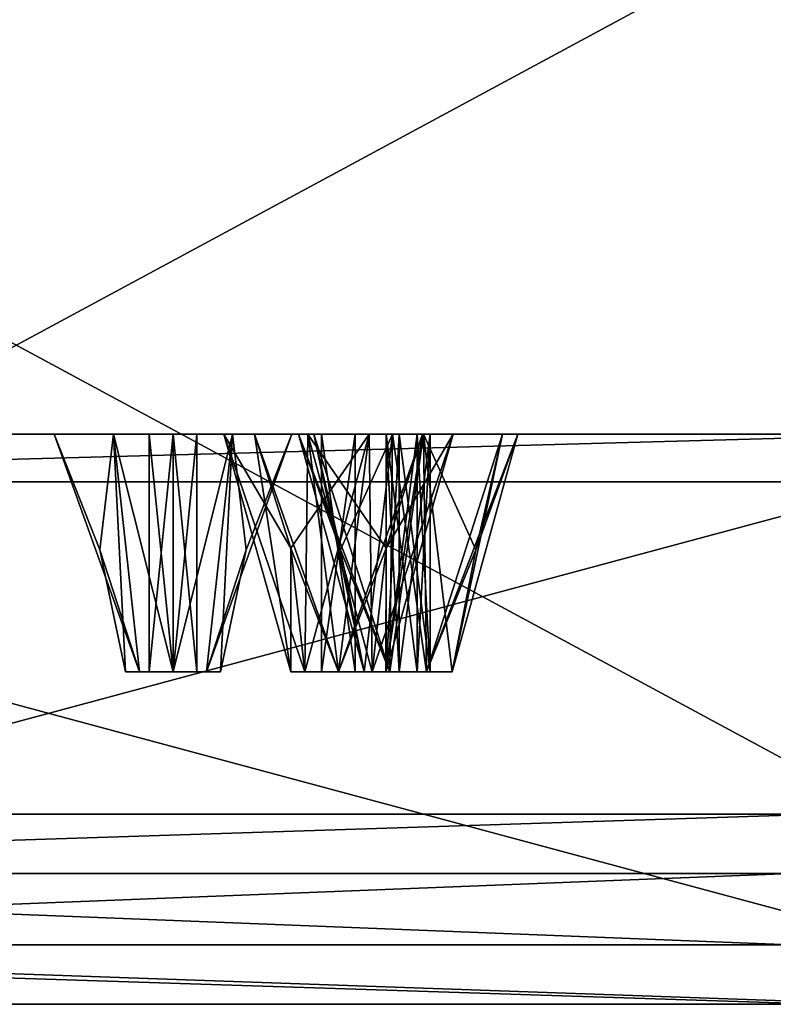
# Model space of a CAD drawing. Header units: millimetres. Extents: x -112 to 112, y -106 to 1587.
# Tile 124 of 158: x -68 to -52, y 1377 to 1398. Entities that reach past the tile are written whole.
import ezdxf

# ---------------------------------------------------------------- set-up
doc = ezdxf.new("R2010")
doc.units = ezdxf.units.MM
doc.header["$LTSCALE"] = 65.185185
for name, color, linetype in [('1348', 7, 'CONTINUOUS'), ('1349', 7, 'CONTINUOUS'), ('1350', 7, 'CONTINUOUS'), ('1351', 7, 'CONTINUOUS'), ('1352', 7, 'CONTINUOUS'), ('1353', 7, 'CONTINUOUS'), ('1355', 7, 'CONTINUOUS'), ('1356', 7, 'CONTINUOUS'), ('1357', 7, 'CONTINUOUS'), ('1362', 7, 'CONTINUOUS'), ('1363', 7, 'CONTINUOUS'), ('1364', 7, 'CONTINUOUS'), ('1365', 7, 'CONTINUOUS'), ('1366', 7, 'CONTINUOUS'), ('1367', 7, 'CONTINUOUS'), ('1413', 7, 'CONTINUOUS'), ('1414', 7, 'CONTINUOUS'), ('1415', 7, 'CONTINUOUS'), ('1416', 7, 'CONTINUOUS'), ('1417', 7, 'CONTINUOUS'), ('1533', 7, 'CONTINUOUS'), ('1534', 7, 'CONTINUOUS'), ('1535', 7, 'CONTINUOUS'), ('1536', 7, 'CONTINUOUS'), ('1537', 7, 'CONTINUOUS'), ('1673', 7, 'CONTINUOUS'), ('1674', 7, 'CONTINUOUS'), ('1675', 7, 'CONTINUOUS'), ('1676', 7, 'CONTINUOUS'), ('1677', 7, 'CONTINUOUS'), ('1678', 7, 'CONTINUOUS'), ('1679', 7, 'CONTINUOUS'), ('1680', 7, 'CONTINUOUS'), ('1681', 7, 'CONTINUOUS'), ('1682', 7, 'CONTINUOUS'), ('1748', 7, 'CONTINUOUS'), ('1749', 7, 'CONTINUOUS'), ('1750', 7, 'CONTINUOUS'), ('1751', 7, 'CONTINUOUS'), ('1752', 7, 'CONTINUOUS'), ('1757', 7, 'CONTINUOUS'), ('1758', 7, 'CONTINUOUS'), ('1781', 7, 'CONTINUOUS'), ('1782', 7, 'CONTINUOUS'), ('1783', 7, 'CONTINUOUS'), ('1784', 7, 'CONTINUOUS'), ('1785', 7, 'CONTINUOUS')]:
    doc.layers.add(name, color=color, linetype=linetype)

msp = doc.modelspace()

# ---------------------------------------------------------------- linework, layer by layer
at = {"layer": '1348', "linetype": 'CONTINUOUS'}
for points in [[(-86.603, 1381.2, 350), (-50, 1381.2, 386.603), (-86.603, 1400.957, 350), (-86.603, 1381.2, 350)], [(-86.603, 1400.957, 350), (-50, 1381.2, 386.603), (-50, 1400.957, 386.603), (-86.603, 1400.957, 350)]]:
    msp.add_3dface(points, dxfattribs=at)
at = {"layer": '1349', "linetype": 'CONTINUOUS'}
for points in [[(-50, 1381.2, 386.603), (-86.603, 1381.2, 350), (-88.986, 1381.2, 351.371), (-50, 1381.2, 386.603)], [(-51.377, 1381.2, 388.983), (-50, 1381.2, 386.603), (-88.986, 1381.2, 351.371), (-51.377, 1381.2, 388.983)], [(-51.377, 1381.2, 211.017), (-88.986, 1381.2, 248.629), (-50, 1381.2, 213.397), (-51.377, 1381.2, 211.017)], [(-50, 1381.2, 213.397), (-88.986, 1381.2, 248.629), (-86.603, 1381.2, 250), (-50, 1381.2, 213.397)]]:
    msp.add_3dface(points, dxfattribs=at)
at = {"layer": '1350', "linetype": 'CONTINUOUS'}
for points in [[(-90.067, 1378.45, 352), (-52, 1378.45, 390.067), (-90.067, 1379.95, 352), (-90.067, 1378.45, 352)], [(-90.067, 1379.95, 352), (-52, 1378.45, 390.067), (-52, 1379.95, 390.067), (-90.067, 1379.95, 352)]]:
    msp.add_3dface(points, dxfattribs=at)
at = {"layer": '1351', "linetype": 'CONTINUOUS'}
for points in [[(-51.377, 1377.2, 388.983), (-88.986, 1377.2, 351.371), (-50.127, 1377.2, 386.818), (-51.377, 1377.2, 388.983)], [(-50.127, 1377.2, 386.818), (-88.986, 1377.2, 351.371), (-86.821, 1377.2, 350.121), (-50.127, 1377.2, 386.818)], [(-88.986, 1377.2, 248.629), (-51.377, 1377.2, 211.017), (-50.127, 1377.2, 213.182), (-88.986, 1377.2, 248.629)], [(-86.821, 1377.2, 249.879), (-88.986, 1377.2, 248.629), (-50.127, 1377.2, 213.182), (-86.821, 1377.2, 249.879)]]:
    msp.add_3dface(points, dxfattribs=at)
at = {"layer": '1352', "linetype": 'CONTINUOUS'}
for points in [[(-49.5, 1378.45, 385.737), (-85.737, 1378.45, 349.5), (-49.5, 1388.2, 385.737), (-49.5, 1378.45, 385.737)], [(-49.5, 1388.2, 385.737), (-85.737, 1378.45, 349.5), (-85.737, 1388.2, 349.5), (-49.5, 1388.2, 385.737)]]:
    msp.add_3dface(points, dxfattribs=at)
at = {"layer": '1353', "linetype": 'CONTINUOUS'}
for points in [[(-84.873, 1389.2, 251.004), (-49.002, 1389.2, 215.131), (-74.417, 1389.2, 250.276), (-84.873, 1389.2, 251.004)], [(-49.002, 1389.2, 384.869), (-84.873, 1389.2, 348.996), (-49.724, 1389.2, 374.417), (-49.002, 1389.2, 384.869)], [(-84.873, 1389.2, 348.996), (-72.174, 1389.2, 350.829), (-63.933, 1389.2, 360.871), (-84.873, 1389.2, 348.996)], [(-63.286, 1389.2, 363.286), (-84.873, 1389.2, 348.996), (-63.933, 1389.2, 360.871), (-63.286, 1389.2, 363.286)], [(-84.873, 1389.2, 348.996), (-63.286, 1389.2, 363.286), (-50.829, 1389.2, 372.174), (-84.873, 1389.2, 348.996)], [(-49.724, 1389.2, 374.417), (-84.873, 1389.2, 348.996), (-50.829, 1389.2, 372.174), (-49.724, 1389.2, 374.417)], [(-74.417, 1389.2, 250.276), (-49.002, 1389.2, 215.131), (-72.174, 1389.2, 249.171), (-74.417, 1389.2, 250.276)], [(-49.002, 1389.2, 215.131), (-63.286, 1389.2, 236.714), (-72.174, 1389.2, 249.171), (-49.002, 1389.2, 215.131)], [(-72.174, 1389.2, 350.829), (-70.096, 1389.2, 349.44), (-63.933, 1389.2, 360.871), (-72.174, 1389.2, 350.829)], [(-72.174, 1389.2, 249.171), (-63.286, 1389.2, 236.714), (-70.096, 1389.2, 250.56), (-72.174, 1389.2, 249.171)], [(-67.5, 1389.2, 300), (-66.25, 1389.2, 302.165), (-70.096, 1389.2, 349.44), (-67.5, 1389.2, 300)], [(-67.5, 1389.2, 300), (-70.096, 1389.2, 349.44), (-70.096, 1389.2, 250.56), (-67.5, 1389.2, 300)], [(-63.933, 1389.2, 239.129), (-67.5, 1389.2, 300), (-70.096, 1389.2, 250.56), (-63.933, 1389.2, 239.129)], [(-70.096, 1389.2, 349.44), (-66.25, 1389.2, 302.165), (-63.933, 1389.2, 360.871), (-70.096, 1389.2, 349.44)], [(-63.286, 1389.2, 236.714), (-63.933, 1389.2, 239.129), (-70.096, 1389.2, 250.56), (-63.286, 1389.2, 236.714)], [(-66.25, 1389.2, 297.835), (-67.5, 1389.2, 300), (-63.933, 1389.2, 239.129), (-66.25, 1389.2, 297.835)], [(-63.75, 1389.2, 297.835), (-66.25, 1389.2, 297.835), (-63.933, 1389.2, 239.129), (-63.75, 1389.2, 297.835)], [(-66.25, 1389.2, 302.165), (-63.75, 1389.2, 302.165), (-63.933, 1389.2, 360.871), (-66.25, 1389.2, 302.165)], [(-62.165, 1389.2, 240.897), (-63.75, 1389.2, 297.835), (-63.933, 1389.2, 239.129), (-62.165, 1389.2, 240.897)], [(-63.75, 1389.2, 302.165), (-62.5, 1389.2, 300), (-63.933, 1389.2, 360.871), (-63.75, 1389.2, 302.165)], [(-62.5, 1389.2, 300), (-62.362, 1389.2, 325.831), (-63.933, 1389.2, 360.871), (-62.5, 1389.2, 300)], [(-63.933, 1389.2, 360.871), (-62.362, 1389.2, 325.831), (-62.165, 1389.2, 359.103), (-63.933, 1389.2, 360.871)], [(-62.5, 1389.2, 300), (-63.75, 1389.2, 297.835), (-62.362, 1389.2, 274.169), (-62.5, 1389.2, 300)], [(-62.362, 1389.2, 274.169), (-63.75, 1389.2, 297.835), (-62.165, 1389.2, 240.897), (-62.362, 1389.2, 274.169)], [(-63.286, 1389.2, 236.714), (-49.002, 1389.2, 215.131), (-60.871, 1389.2, 236.067), (-63.286, 1389.2, 236.714)], [(-63.286, 1389.2, 363.286), (-60.871, 1389.2, 363.933), (-50.829, 1389.2, 372.174), (-63.286, 1389.2, 363.286)], [(-62.362, 1389.2, 325.831), (-62.5, 1389.2, 300), (-62.362, 1389.2, 274.169), (-62.362, 1389.2, 325.831)], [(-62.036, 1389.2, 323.353), (-62.362, 1389.2, 325.831), (-62.036, 1389.2, 276.647), (-62.036, 1389.2, 323.353)], [(-62.362, 1389.2, 325.831), (-60.378, 1389.2, 327.353), (-62.165, 1389.2, 359.103), (-62.362, 1389.2, 325.831)], [(-62.362, 1389.2, 325.831), (-62.362, 1389.2, 274.169), (-62.036, 1389.2, 276.647), (-62.362, 1389.2, 325.831)], [(-60.378, 1389.2, 272.647), (-62.362, 1389.2, 274.169), (-62.165, 1389.2, 240.897), (-60.378, 1389.2, 272.647)], [(-62.165, 1389.2, 359.103), (-60.378, 1389.2, 327.353), (-59.751, 1389.2, 359.751), (-62.165, 1389.2, 359.103)], [(-59.751, 1389.2, 240.249), (-60.378, 1389.2, 272.647), (-62.165, 1389.2, 240.897), (-59.751, 1389.2, 240.249)], [(-59.726, 1389.2, 322.396), (-62.036, 1389.2, 323.353), (-59.726, 1389.2, 277.604), (-59.726, 1389.2, 322.396)], [(-59.726, 1389.2, 277.604), (-62.036, 1389.2, 323.353), (-62.036, 1389.2, 276.647), (-59.726, 1389.2, 277.604)], [(-60.871, 1389.2, 236.067), (-49.002, 1389.2, 215.131), (-59.103, 1389.2, 237.835), (-60.871, 1389.2, 236.067)], [(-60.871, 1389.2, 363.933), (-59.103, 1389.2, 362.165), (-50.829, 1389.2, 372.174), (-60.871, 1389.2, 363.933)], [(-60.378, 1389.2, 327.353), (-58.069, 1389.2, 326.396), (-59.751, 1389.2, 359.751), (-60.378, 1389.2, 327.353)], [(-58.069, 1389.2, 273.604), (-60.378, 1389.2, 272.647), (-59.103, 1389.2, 237.835), (-58.069, 1389.2, 273.604)], [(-59.103, 1389.2, 237.835), (-60.378, 1389.2, 272.647), (-59.751, 1389.2, 240.249), (-59.103, 1389.2, 237.835)], [(-59.751, 1389.2, 359.751), (-58.069, 1389.2, 326.396), (-59.103, 1389.2, 362.165), (-59.751, 1389.2, 359.751)], [(-57.742, 1389.2, 323.918), (-59.726, 1389.2, 322.396), (-57.742, 1389.2, 276.082), (-57.742, 1389.2, 323.918)], [(-57.742, 1389.2, 276.082), (-59.726, 1389.2, 322.396), (-59.726, 1389.2, 277.604), (-57.742, 1389.2, 276.082)], [(-49.002, 1389.2, 215.131), (-58.069, 1389.2, 273.604), (-59.103, 1389.2, 237.835), (-49.002, 1389.2, 215.131)], [(-58.069, 1389.2, 326.396), (-57.742, 1389.2, 323.918), (-59.103, 1389.2, 362.165), (-58.069, 1389.2, 326.396)], [(-59.103, 1389.2, 362.165), (-57.742, 1389.2, 323.918), (-50.829, 1389.2, 227.826), (-59.103, 1389.2, 362.165)], [(-50.829, 1389.2, 372.174), (-59.103, 1389.2, 362.165), (-50.829, 1389.2, 227.826), (-50.829, 1389.2, 372.174)], [(-58.069, 1389.2, 273.604), (-49.002, 1389.2, 215.131), (-50.829, 1389.2, 227.826), (-58.069, 1389.2, 273.604)], [(-57.742, 1389.2, 276.082), (-58.069, 1389.2, 273.604), (-50.829, 1389.2, 227.826), (-57.742, 1389.2, 276.082)], [(-57.742, 1389.2, 323.918), (-57.742, 1389.2, 276.082), (-50.829, 1389.2, 227.826), (-57.742, 1389.2, 323.918)]]:
    msp.add_3dface(points, dxfattribs=at)
at = {"layer": '1355', "linetype": 'CONTINUOUS'}
for points in [[(-50, 1381.2, 213.397), (-86.603, 1381.2, 250), (-50, 1400.957, 213.397), (-50, 1381.2, 213.397)], [(-50, 1400.957, 213.397), (-86.603, 1381.2, 250), (-86.603, 1400.957, 250), (-50, 1400.957, 213.397)]]:
    msp.add_3dface(points, dxfattribs=at)
at = {"layer": '1356', "linetype": 'CONTINUOUS'}
for points in [[(-52, 1378.45, 209.933), (-90.067, 1378.45, 248), (-52, 1379.95, 209.933), (-52, 1378.45, 209.933)], [(-52, 1379.95, 209.933), (-90.067, 1378.45, 248), (-90.067, 1379.95, 248), (-52, 1379.95, 209.933)]]:
    msp.add_3dface(points, dxfattribs=at)
at = {"layer": '1357', "linetype": 'CONTINUOUS'}
for points in [[(-85.737, 1378.45, 250.5), (-49.5, 1378.45, 214.263), (-85.737, 1388.2, 250.5), (-85.737, 1378.45, 250.5)], [(-85.737, 1388.2, 250.5), (-49.5, 1378.45, 214.263), (-49.5, 1388.2, 214.263), (-85.737, 1388.2, 250.5)]]:
    msp.add_3dface(points, dxfattribs=at)
at = {"layer": '1362', "linetype": 'CONTINUOUS'}
for points in [[(-51.377, 1381.2, 388.983), (-88.986, 1381.2, 351.371), (-90.067, 1379.95, 352), (-51.377, 1381.2, 388.983)], [(-51.377, 1381.2, 388.983), (-90.067, 1379.95, 352), (-52, 1379.95, 390.067), (-51.377, 1381.2, 388.983)]]:
    msp.add_3dface(points, dxfattribs=at)
at = {"layer": '1363', "linetype": 'CONTINUOUS'}
for points in [[(-88.986, 1381.2, 248.629), (-51.377, 1381.2, 211.017), (-90.067, 1379.95, 248), (-88.986, 1381.2, 248.629)], [(-51.377, 1381.2, 211.017), (-52, 1379.95, 209.933), (-90.067, 1379.95, 248), (-51.377, 1381.2, 211.017)]]:
    msp.add_3dface(points, dxfattribs=at)
at = {"layer": '1364', "linetype": 'CONTINUOUS'}
for points in [[(-52, 1378.45, 390.067), (-90.067, 1378.45, 352), (-51.377, 1377.2, 388.983), (-52, 1378.45, 390.067)], [(-90.067, 1378.45, 352), (-88.986, 1377.2, 351.371), (-51.377, 1377.2, 388.983), (-90.067, 1378.45, 352)]]:
    msp.add_3dface(points, dxfattribs=at)
at = {"layer": '1365', "linetype": 'CONTINUOUS'}
for points in [[(-51.377, 1377.2, 211.017), (-88.986, 1377.2, 248.629), (-90.067, 1378.45, 248), (-51.377, 1377.2, 211.017)], [(-51.377, 1377.2, 211.017), (-90.067, 1378.45, 248), (-52, 1378.45, 209.933), (-51.377, 1377.2, 211.017)]]:
    msp.add_3dface(points, dxfattribs=at)
at = {"layer": '1366', "linetype": 'CONTINUOUS'}
for points in [[(-50.127, 1377.2, 386.818), (-86.821, 1377.2, 350.121), (-85.737, 1378.45, 349.5), (-50.127, 1377.2, 386.818)], [(-50.127, 1377.2, 386.818), (-85.737, 1378.45, 349.5), (-49.5, 1378.45, 385.737), (-50.127, 1377.2, 386.818)]]:
    msp.add_3dface(points, dxfattribs=at)
at = {"layer": '1367', "linetype": 'CONTINUOUS'}
for points in [[(-86.821, 1377.2, 249.879), (-50.127, 1377.2, 213.182), (-85.737, 1378.45, 250.5), (-86.821, 1377.2, 249.879)], [(-50.127, 1377.2, 213.182), (-49.5, 1378.45, 214.263), (-85.737, 1378.45, 250.5), (-50.127, 1377.2, 213.182)]]:
    msp.add_3dface(points, dxfattribs=at)
at = {"layer": '1413', "linetype": 'CONTINUOUS'}
for points in [[(-60.871, 1389.2, 363.933), (-63.286, 1389.2, 363.286), (-61.518, 1384.2, 362.518), (-60.871, 1389.2, 363.933)], [(-61.518, 1384.2, 362.518), (-63.286, 1389.2, 363.286), (-62.521, 1386.8, 362.521), (-61.518, 1384.2, 362.518)], [(-60.811, 1384.2, 362.225), (-60.871, 1389.2, 363.933), (-61.518, 1384.2, 362.518), (-60.811, 1384.2, 362.225)], [(-59.103, 1389.2, 362.165), (-60.871, 1389.2, 363.933), (-60.811, 1384.2, 362.225), (-59.103, 1389.2, 362.165)], [(-60.516, 1386.8, 360.516), (-59.103, 1389.2, 362.165), (-60.811, 1384.2, 360.811), (-60.516, 1386.8, 360.516)], [(-60.811, 1384.2, 360.811), (-59.103, 1389.2, 362.165), (-60.518, 1384.2, 361.518), (-60.811, 1384.2, 360.811)], [(-60.518, 1384.2, 361.518), (-59.103, 1389.2, 362.165), (-60.811, 1384.2, 362.225), (-60.518, 1384.2, 361.518)], [(-59.751, 1389.2, 359.751), (-59.103, 1389.2, 362.165), (-60.516, 1386.8, 360.516), (-59.751, 1389.2, 359.751)], [(-62.225, 1384.2, 362.225), (-61.518, 1384.2, 362.518), (-62.521, 1386.8, 362.521), (-62.225, 1384.2, 362.225)]]:
    msp.add_3dface(points, dxfattribs=at)
at = {"layer": '1414', "linetype": 'CONTINUOUS'}
for points in [[(-62.225, 1384.2, 362.225), (-62.518, 1384.2, 361.518), (-61.872, 1384.2, 361.872), (-62.225, 1384.2, 362.225)], [(-62.225, 1384.2, 360.811), (-61.518, 1384.2, 360.518), (-62.518, 1384.2, 361.518), (-62.225, 1384.2, 360.811)], [(-62.518, 1384.2, 361.518), (-61.518, 1384.2, 360.518), (-61.872, 1384.2, 361.165), (-62.518, 1384.2, 361.518)], [(-61.872, 1384.2, 361.872), (-62.518, 1384.2, 361.518), (-61.872, 1384.2, 361.165), (-61.872, 1384.2, 361.872)], [(-61.518, 1384.2, 362.518), (-62.225, 1384.2, 362.225), (-61.165, 1384.2, 361.872), (-61.518, 1384.2, 362.518)], [(-62.225, 1384.2, 362.225), (-61.872, 1384.2, 361.872), (-61.165, 1384.2, 361.872), (-62.225, 1384.2, 362.225)], [(-61.518, 1384.2, 360.518), (-60.811, 1384.2, 360.811), (-61.872, 1384.2, 361.165), (-61.518, 1384.2, 360.518)], [(-61.872, 1384.2, 361.165), (-60.811, 1384.2, 360.811), (-61.165, 1384.2, 361.165), (-61.872, 1384.2, 361.165)], [(-60.518, 1384.2, 361.518), (-60.811, 1384.2, 362.225), (-61.518, 1384.2, 362.518), (-60.518, 1384.2, 361.518)], [(-60.518, 1384.2, 361.518), (-61.518, 1384.2, 362.518), (-61.165, 1384.2, 361.872), (-60.518, 1384.2, 361.518)], [(-60.811, 1384.2, 360.811), (-60.518, 1384.2, 361.518), (-61.165, 1384.2, 361.165), (-60.811, 1384.2, 360.811)], [(-61.165, 1384.2, 361.165), (-60.518, 1384.2, 361.518), (-61.165, 1384.2, 361.872), (-61.165, 1384.2, 361.165)]]:
    msp.add_3dface(points, dxfattribs=at)
at = {"layer": '1415', "linetype": 'CONTINUOUS'}
for points in [[(-61.165, 1384.2, 361.872), (-61.872, 1384.2, 361.872), (-61.165, 1389.2, 361.872), (-61.165, 1384.2, 361.872)], [(-61.872, 1384.2, 361.872), (-61.872, 1389.2, 361.872), (-61.165, 1389.2, 361.872), (-61.872, 1384.2, 361.872)], [(-61.165, 1384.2, 361.165), (-61.165, 1384.2, 361.872), (-61.165, 1389.2, 361.165), (-61.165, 1384.2, 361.165)], [(-61.165, 1389.2, 361.165), (-61.165, 1384.2, 361.872), (-61.165, 1389.2, 361.872), (-61.165, 1389.2, 361.165)]]:
    msp.add_3dface(points, dxfattribs=at)
at = {"layer": '1416', "linetype": 'CONTINUOUS'}
for points in [[(-63.286, 1389.2, 363.286), (-63.933, 1389.2, 360.871), (-62.521, 1386.8, 362.521), (-63.286, 1389.2, 363.286)], [(-63.933, 1389.2, 360.871), (-62.165, 1389.2, 359.103), (-62.225, 1384.2, 360.811), (-63.933, 1389.2, 360.871)], [(-63.933, 1389.2, 360.871), (-62.225, 1384.2, 362.225), (-62.521, 1386.8, 362.521), (-63.933, 1389.2, 360.871)], [(-62.225, 1384.2, 362.225), (-63.933, 1389.2, 360.871), (-62.518, 1384.2, 361.518), (-62.225, 1384.2, 362.225)], [(-63.933, 1389.2, 360.871), (-62.225, 1384.2, 360.811), (-62.518, 1384.2, 361.518), (-63.933, 1389.2, 360.871)], [(-62.165, 1389.2, 359.103), (-61.518, 1384.2, 360.518), (-62.225, 1384.2, 360.811), (-62.165, 1389.2, 359.103)], [(-62.165, 1389.2, 359.103), (-59.751, 1389.2, 359.751), (-61.518, 1384.2, 360.518), (-62.165, 1389.2, 359.103)], [(-59.751, 1389.2, 359.751), (-60.516, 1386.8, 360.516), (-61.518, 1384.2, 360.518), (-59.751, 1389.2, 359.751)], [(-60.516, 1386.8, 360.516), (-60.811, 1384.2, 360.811), (-61.518, 1384.2, 360.518), (-60.516, 1386.8, 360.516)]]:
    msp.add_3dface(points, dxfattribs=at)
at = {"layer": '1417', "linetype": 'CONTINUOUS'}
for points in [[(-61.872, 1384.2, 361.872), (-61.872, 1384.2, 361.165), (-61.872, 1389.2, 361.872), (-61.872, 1384.2, 361.872)], [(-61.872, 1384.2, 361.165), (-61.165, 1384.2, 361.165), (-61.872, 1389.2, 361.165), (-61.872, 1384.2, 361.165)], [(-61.872, 1389.2, 361.872), (-61.872, 1384.2, 361.165), (-61.872, 1389.2, 361.165), (-61.872, 1389.2, 361.872)], [(-61.165, 1384.2, 361.165), (-61.165, 1389.2, 361.165), (-61.872, 1389.2, 361.165), (-61.165, 1384.2, 361.165)]]:
    msp.add_3dface(points, dxfattribs=at)
at = {"layer": '1533', "linetype": 'CONTINUOUS'}
for points in [[(-63.933, 1389.2, 239.129), (-63.286, 1389.2, 236.714), (-62.518, 1384.2, 238.482), (-63.933, 1389.2, 239.129)], [(-62.165, 1389.2, 240.897), (-63.933, 1389.2, 239.129), (-62.225, 1384.2, 239.189), (-62.165, 1389.2, 240.897)], [(-62.225, 1384.2, 239.189), (-63.933, 1389.2, 239.129), (-62.518, 1384.2, 238.482), (-62.225, 1384.2, 239.189)], [(-62.518, 1384.2, 238.482), (-63.286, 1389.2, 236.714), (-62.521, 1386.8, 237.479), (-62.518, 1384.2, 238.482)], [(-61.518, 1384.2, 239.482), (-62.165, 1389.2, 240.897), (-62.225, 1384.2, 239.189), (-61.518, 1384.2, 239.482)], [(-59.751, 1389.2, 240.249), (-62.165, 1389.2, 240.897), (-60.516, 1386.8, 239.484), (-59.751, 1389.2, 240.249)], [(-60.516, 1386.8, 239.484), (-62.165, 1389.2, 240.897), (-60.811, 1384.2, 239.189), (-60.516, 1386.8, 239.484)], [(-60.811, 1384.2, 239.189), (-62.165, 1389.2, 240.897), (-61.518, 1384.2, 239.482), (-60.811, 1384.2, 239.189)], [(-62.225, 1384.2, 237.775), (-62.518, 1384.2, 238.482), (-62.521, 1386.8, 237.479), (-62.225, 1384.2, 237.775)]]:
    msp.add_3dface(points, dxfattribs=at)
at = {"layer": '1534', "linetype": 'CONTINUOUS'}
for points in [[(-61.518, 1384.2, 239.482), (-62.225, 1384.2, 239.189), (-62.518, 1384.2, 238.482), (-61.518, 1384.2, 239.482)], [(-61.518, 1384.2, 239.482), (-62.518, 1384.2, 238.482), (-61.872, 1384.2, 238.835), (-61.518, 1384.2, 239.482)], [(-62.518, 1384.2, 238.482), (-62.225, 1384.2, 237.775), (-61.872, 1384.2, 238.835), (-62.518, 1384.2, 238.482)], [(-62.225, 1384.2, 237.775), (-61.518, 1384.2, 237.482), (-61.872, 1384.2, 238.128), (-62.225, 1384.2, 237.775)], [(-62.225, 1384.2, 237.775), (-61.872, 1384.2, 238.128), (-61.872, 1384.2, 238.835), (-62.225, 1384.2, 237.775)], [(-61.165, 1384.2, 238.835), (-61.518, 1384.2, 239.482), (-61.872, 1384.2, 238.835), (-61.165, 1384.2, 238.835)], [(-61.872, 1384.2, 238.128), (-61.518, 1384.2, 237.482), (-61.165, 1384.2, 238.128), (-61.872, 1384.2, 238.128)], [(-60.811, 1384.2, 239.189), (-61.518, 1384.2, 239.482), (-61.165, 1384.2, 238.835), (-60.811, 1384.2, 239.189)], [(-60.811, 1384.2, 237.775), (-60.518, 1384.2, 238.482), (-61.518, 1384.2, 237.482), (-60.811, 1384.2, 237.775)], [(-61.518, 1384.2, 237.482), (-60.518, 1384.2, 238.482), (-61.165, 1384.2, 238.128), (-61.518, 1384.2, 237.482)], [(-60.518, 1384.2, 238.482), (-60.811, 1384.2, 239.189), (-61.165, 1384.2, 238.128), (-60.518, 1384.2, 238.482)], [(-61.165, 1384.2, 238.128), (-60.811, 1384.2, 239.189), (-61.165, 1384.2, 238.835), (-61.165, 1384.2, 238.128)]]:
    msp.add_3dface(points, dxfattribs=at)
at = {"layer": '1535', "linetype": 'CONTINUOUS'}
for points in [[(-61.872, 1384.2, 238.835), (-61.872, 1384.2, 238.128), (-61.872, 1389.2, 238.835), (-61.872, 1384.2, 238.835)], [(-61.872, 1384.2, 238.128), (-61.872, 1389.2, 238.128), (-61.872, 1389.2, 238.835), (-61.872, 1384.2, 238.128)], [(-61.165, 1384.2, 238.835), (-61.872, 1384.2, 238.835), (-61.165, 1389.2, 238.835), (-61.165, 1384.2, 238.835)], [(-61.165, 1389.2, 238.835), (-61.872, 1384.2, 238.835), (-61.872, 1389.2, 238.835), (-61.165, 1389.2, 238.835)]]:
    msp.add_3dface(points, dxfattribs=at)
at = {"layer": '1536', "linetype": 'CONTINUOUS'}
for points in [[(-63.286, 1389.2, 236.714), (-60.871, 1389.2, 236.067), (-62.521, 1386.8, 237.479), (-63.286, 1389.2, 236.714)], [(-60.871, 1389.2, 236.067), (-62.225, 1384.2, 237.775), (-62.521, 1386.8, 237.479), (-60.871, 1389.2, 236.067)], [(-62.225, 1384.2, 237.775), (-60.871, 1389.2, 236.067), (-61.518, 1384.2, 237.482), (-62.225, 1384.2, 237.775)], [(-60.871, 1389.2, 236.067), (-60.811, 1384.2, 237.775), (-61.518, 1384.2, 237.482), (-60.871, 1389.2, 236.067)], [(-60.871, 1389.2, 236.067), (-59.103, 1389.2, 237.835), (-60.811, 1384.2, 237.775), (-60.871, 1389.2, 236.067)], [(-59.103, 1389.2, 237.835), (-60.518, 1384.2, 238.482), (-60.811, 1384.2, 237.775), (-59.103, 1389.2, 237.835)], [(-59.103, 1389.2, 237.835), (-59.751, 1389.2, 240.249), (-60.518, 1384.2, 238.482), (-59.103, 1389.2, 237.835)], [(-59.751, 1389.2, 240.249), (-60.516, 1386.8, 239.484), (-60.518, 1384.2, 238.482), (-59.751, 1389.2, 240.249)], [(-60.516, 1386.8, 239.484), (-60.811, 1384.2, 239.189), (-60.518, 1384.2, 238.482), (-60.516, 1386.8, 239.484)]]:
    msp.add_3dface(points, dxfattribs=at)
at = {"layer": '1537', "linetype": 'CONTINUOUS'}
for points in [[(-61.872, 1384.2, 238.128), (-61.165, 1384.2, 238.128), (-61.872, 1389.2, 238.128), (-61.872, 1384.2, 238.128)], [(-61.872, 1389.2, 238.128), (-61.165, 1384.2, 238.128), (-61.165, 1389.2, 238.128), (-61.872, 1389.2, 238.128)], [(-61.165, 1384.2, 238.128), (-61.165, 1384.2, 238.835), (-61.165, 1389.2, 238.128), (-61.165, 1384.2, 238.128)], [(-61.165, 1384.2, 238.835), (-61.165, 1389.2, 238.835), (-61.165, 1389.2, 238.128), (-61.165, 1384.2, 238.835)]]:
    msp.add_3dface(points, dxfattribs=at)
at = {"layer": '1673', "linetype": 'CONTINUOUS'}
for points in [[(-66.25, 1389.2, 302.165), (-67.5, 1389.2, 300), (-65.707, 1384.2, 300.707), (-66.25, 1389.2, 302.165)], [(-65.707, 1384.2, 300.707), (-67.5, 1389.2, 300), (-66.54, 1386.763, 300), (-65.707, 1384.2, 300.707)], [(-63.75, 1389.2, 302.165), (-66.25, 1389.2, 302.165), (-65, 1384.2, 301), (-63.75, 1389.2, 302.165)], [(-65, 1384.2, 301), (-66.25, 1389.2, 302.165), (-65.707, 1384.2, 300.707), (-65, 1384.2, 301)], [(-64.293, 1384.2, 300.707), (-63.75, 1389.2, 302.165), (-65, 1384.2, 301), (-64.293, 1384.2, 300.707)], [(-64, 1384.2, 300), (-63.75, 1389.2, 302.165), (-64.293, 1384.2, 300.707), (-64, 1384.2, 300)], [(-63.46, 1386.763, 300), (-63.75, 1389.2, 302.165), (-64, 1384.2, 300), (-63.46, 1386.763, 300)], [(-62.5, 1389.2, 300), (-63.75, 1389.2, 302.165), (-63.46, 1386.763, 300), (-62.5, 1389.2, 300)], [(-66, 1384.2, 300), (-65.707, 1384.2, 300.707), (-66.54, 1386.763, 300), (-66, 1384.2, 300)]]:
    msp.add_3dface(points, dxfattribs=at)
at = {"layer": '1674', "linetype": 'CONTINUOUS'}
for points in [[(-65.707, 1384.2, 300.707), (-66, 1384.2, 300), (-65, 1384.2, 300.5), (-65.707, 1384.2, 300.707)], [(-66, 1384.2, 300), (-65.707, 1384.2, 299.293), (-65.5, 1384.2, 300), (-66, 1384.2, 300)], [(-66, 1384.2, 300), (-65.5, 1384.2, 300), (-65, 1384.2, 300.5), (-66, 1384.2, 300)], [(-64.293, 1384.2, 300.707), (-65, 1384.2, 301), (-65.707, 1384.2, 300.707), (-64.293, 1384.2, 300.707)], [(-64.293, 1384.2, 300.707), (-65.707, 1384.2, 300.707), (-65, 1384.2, 300.5), (-64.293, 1384.2, 300.707)], [(-65, 1384.2, 299), (-64.293, 1384.2, 299.293), (-65.707, 1384.2, 299.293), (-65, 1384.2, 299)], [(-65.707, 1384.2, 299.293), (-64.293, 1384.2, 299.293), (-65, 1384.2, 299.5), (-65.707, 1384.2, 299.293)], [(-65.5, 1384.2, 300), (-65.707, 1384.2, 299.293), (-65, 1384.2, 299.5), (-65.5, 1384.2, 300)], [(-64.293, 1384.2, 299.293), (-64, 1384.2, 300), (-65, 1384.2, 299.5), (-64.293, 1384.2, 299.293)], [(-65, 1384.2, 299.5), (-64, 1384.2, 300), (-64.5, 1384.2, 300), (-65, 1384.2, 299.5)], [(-64.5, 1384.2, 300), (-64.293, 1384.2, 300.707), (-65, 1384.2, 300.5), (-64.5, 1384.2, 300)], [(-64, 1384.2, 300), (-64.293, 1384.2, 300.707), (-64.5, 1384.2, 300), (-64, 1384.2, 300)]]:
    msp.add_3dface(points, dxfattribs=at)
at = {"layer": '1675', "linetype": 'CONTINUOUS'}
for points in [[(-65, 1384.2, 300.5), (-65.5, 1384.2, 300), (-65, 1389.2, 300.5), (-65, 1384.2, 300.5)], [(-65.5, 1384.2, 300), (-65.5, 1389.2, 300), (-65, 1389.2, 300.5), (-65.5, 1384.2, 300)], [(-64.5, 1384.2, 300), (-65, 1384.2, 300.5), (-64.5, 1389.2, 300), (-64.5, 1384.2, 300)], [(-64.5, 1389.2, 300), (-65, 1384.2, 300.5), (-65, 1389.2, 300.5), (-64.5, 1389.2, 300)]]:
    msp.add_3dface(points, dxfattribs=at)
at = {"layer": '1676', "linetype": 'CONTINUOUS'}
for points in [[(-67.5, 1389.2, 300), (-66.25, 1389.2, 297.835), (-66.54, 1386.763, 300), (-67.5, 1389.2, 300)], [(-66.25, 1389.2, 297.835), (-66, 1384.2, 300), (-66.54, 1386.763, 300), (-66.25, 1389.2, 297.835)], [(-66.25, 1389.2, 297.835), (-63.75, 1389.2, 297.835), (-65, 1384.2, 299), (-66.25, 1389.2, 297.835)], [(-66, 1384.2, 300), (-66.25, 1389.2, 297.835), (-65.707, 1384.2, 299.293), (-66, 1384.2, 300)], [(-66.25, 1389.2, 297.835), (-65, 1384.2, 299), (-65.707, 1384.2, 299.293), (-66.25, 1389.2, 297.835)], [(-63.75, 1389.2, 297.835), (-64.293, 1384.2, 299.293), (-65, 1384.2, 299), (-63.75, 1389.2, 297.835)], [(-63.75, 1389.2, 297.835), (-62.5, 1389.2, 300), (-64.293, 1384.2, 299.293), (-63.75, 1389.2, 297.835)], [(-62.5, 1389.2, 300), (-63.46, 1386.763, 300), (-64.293, 1384.2, 299.293), (-62.5, 1389.2, 300)], [(-63.46, 1386.763, 300), (-64, 1384.2, 300), (-64.293, 1384.2, 299.293), (-63.46, 1386.763, 300)]]:
    msp.add_3dface(points, dxfattribs=at)
at = {"layer": '1677', "linetype": 'CONTINUOUS'}
for points in [[(-65.5, 1384.2, 300), (-65, 1384.2, 299.5), (-65.5, 1389.2, 300), (-65.5, 1384.2, 300)], [(-65.5, 1389.2, 300), (-65, 1384.2, 299.5), (-65, 1389.2, 299.5), (-65.5, 1389.2, 300)], [(-65, 1384.2, 299.5), (-64.5, 1384.2, 300), (-65, 1389.2, 299.5), (-65, 1384.2, 299.5)], [(-64.5, 1384.2, 300), (-64.5, 1389.2, 300), (-65, 1389.2, 299.5), (-64.5, 1384.2, 300)]]:
    msp.add_3dface(points, dxfattribs=at)
at = {"layer": '1678', "linetype": 'CONTINUOUS'}
for points in [[(-60.378, 1389.2, 327.353), (-62.362, 1389.2, 325.831), (-60.435, 1384.2, 325.798), (-60.378, 1389.2, 327.353)], [(-60.435, 1384.2, 325.798), (-62.362, 1389.2, 325.831), (-61.475, 1386.763, 325.464), (-60.435, 1384.2, 325.798)], [(-59.669, 1384.2, 325.798), (-60.378, 1389.2, 327.353), (-60.435, 1384.2, 325.798), (-59.669, 1384.2, 325.798)], [(-58.069, 1389.2, 326.396), (-60.378, 1389.2, 327.353), (-59.669, 1384.2, 325.798), (-58.069, 1389.2, 326.396)], [(-59.128, 1384.2, 325.257), (-58.069, 1389.2, 326.396), (-59.669, 1384.2, 325.798), (-59.128, 1384.2, 325.257)], [(-58.629, 1386.763, 324.285), (-58.069, 1389.2, 326.396), (-59.128, 1384.2, 324.492), (-58.629, 1386.763, 324.285)], [(-59.128, 1384.2, 324.492), (-58.069, 1389.2, 326.396), (-59.128, 1384.2, 325.257), (-59.128, 1384.2, 324.492)], [(-57.742, 1389.2, 323.918), (-58.069, 1389.2, 326.396), (-58.629, 1386.763, 324.285), (-57.742, 1389.2, 323.918)], [(-60.976, 1384.2, 325.257), (-60.435, 1384.2, 325.798), (-61.475, 1386.763, 325.464), (-60.976, 1384.2, 325.257)]]:
    msp.add_3dface(points, dxfattribs=at)
at = {"layer": '1679', "linetype": 'CONTINUOUS'}
for points in [[(-60.435, 1384.2, 325.798), (-60.976, 1384.2, 325.257), (-59.861, 1384.2, 325.336), (-60.435, 1384.2, 325.798)], [(-60.976, 1384.2, 325.257), (-60.976, 1384.2, 324.492), (-60.514, 1384.2, 325.066), (-60.976, 1384.2, 325.257)], [(-60.976, 1384.2, 325.257), (-60.514, 1384.2, 325.066), (-59.861, 1384.2, 325.336), (-60.976, 1384.2, 325.257)], [(-60.435, 1384.2, 323.951), (-59.669, 1384.2, 323.951), (-60.976, 1384.2, 324.492), (-60.435, 1384.2, 323.951)], [(-60.976, 1384.2, 324.492), (-59.669, 1384.2, 323.951), (-60.244, 1384.2, 324.412), (-60.976, 1384.2, 324.492)], [(-60.514, 1384.2, 325.066), (-60.976, 1384.2, 324.492), (-60.244, 1384.2, 324.412), (-60.514, 1384.2, 325.066)], [(-59.128, 1384.2, 325.257), (-59.669, 1384.2, 325.798), (-60.435, 1384.2, 325.798), (-59.128, 1384.2, 325.257)], [(-59.128, 1384.2, 325.257), (-60.435, 1384.2, 325.798), (-59.861, 1384.2, 325.336), (-59.128, 1384.2, 325.257)], [(-59.669, 1384.2, 323.951), (-59.128, 1384.2, 324.492), (-60.244, 1384.2, 324.412), (-59.669, 1384.2, 323.951)], [(-60.244, 1384.2, 324.412), (-59.128, 1384.2, 324.492), (-59.59, 1384.2, 324.683), (-60.244, 1384.2, 324.412)], [(-59.59, 1384.2, 324.683), (-59.128, 1384.2, 325.257), (-59.861, 1384.2, 325.336), (-59.59, 1384.2, 324.683)], [(-59.128, 1384.2, 324.492), (-59.128, 1384.2, 325.257), (-59.59, 1384.2, 324.683), (-59.128, 1384.2, 324.492)]]:
    msp.add_3dface(points, dxfattribs=at)
at = {"layer": '1680', "linetype": 'CONTINUOUS'}
for points in [[(-59.861, 1384.2, 325.336), (-60.514, 1384.2, 325.066), (-59.861, 1389.2, 325.336), (-59.861, 1384.2, 325.336)], [(-60.514, 1384.2, 325.066), (-60.514, 1389.2, 325.066), (-59.861, 1389.2, 325.336), (-60.514, 1384.2, 325.066)], [(-59.59, 1384.2, 324.683), (-59.861, 1384.2, 325.336), (-59.59, 1389.2, 324.683), (-59.59, 1384.2, 324.683)], [(-59.59, 1389.2, 324.683), (-59.861, 1384.2, 325.336), (-59.861, 1389.2, 325.336), (-59.59, 1389.2, 324.683)]]:
    msp.add_3dface(points, dxfattribs=at)
at = {"layer": '1681', "linetype": 'CONTINUOUS'}
for points in [[(-62.362, 1389.2, 325.831), (-62.036, 1389.2, 323.353), (-61.475, 1386.763, 325.464), (-62.362, 1389.2, 325.831)], [(-62.036, 1389.2, 323.353), (-59.726, 1389.2, 322.396), (-60.435, 1384.2, 323.951), (-62.036, 1389.2, 323.353)], [(-62.036, 1389.2, 323.353), (-60.976, 1384.2, 325.257), (-61.475, 1386.763, 325.464), (-62.036, 1389.2, 323.353)], [(-60.976, 1384.2, 325.257), (-62.036, 1389.2, 323.353), (-60.976, 1384.2, 324.492), (-60.976, 1384.2, 325.257)], [(-62.036, 1389.2, 323.353), (-60.435, 1384.2, 323.951), (-60.976, 1384.2, 324.492), (-62.036, 1389.2, 323.353)], [(-59.726, 1389.2, 322.396), (-59.669, 1384.2, 323.951), (-60.435, 1384.2, 323.951), (-59.726, 1389.2, 322.396)], [(-59.726, 1389.2, 322.396), (-57.742, 1389.2, 323.918), (-59.669, 1384.2, 323.951), (-59.726, 1389.2, 322.396)], [(-57.742, 1389.2, 323.918), (-58.629, 1386.763, 324.285), (-59.669, 1384.2, 323.951), (-57.742, 1389.2, 323.918)], [(-58.629, 1386.763, 324.285), (-59.128, 1384.2, 324.492), (-59.669, 1384.2, 323.951), (-58.629, 1386.763, 324.285)]]:
    msp.add_3dface(points, dxfattribs=at)
at = {"layer": '1682', "linetype": 'CONTINUOUS'}
for points in [[(-60.514, 1384.2, 325.066), (-60.244, 1384.2, 324.412), (-60.514, 1389.2, 325.066), (-60.514, 1384.2, 325.066)], [(-60.514, 1389.2, 325.066), (-60.244, 1384.2, 324.412), (-60.244, 1389.2, 324.412), (-60.514, 1389.2, 325.066)], [(-60.244, 1384.2, 324.412), (-59.59, 1384.2, 324.683), (-60.244, 1389.2, 324.412), (-60.244, 1384.2, 324.412)], [(-59.59, 1384.2, 324.683), (-59.59, 1389.2, 324.683), (-60.244, 1389.2, 324.412), (-59.59, 1384.2, 324.683)]]:
    msp.add_3dface(points, dxfattribs=at)
at = {"layer": '1748', "linetype": 'CONTINUOUS'}
for points in [[(-62.036, 1389.2, 276.647), (-62.362, 1389.2, 274.169), (-60.976, 1384.2, 275.508), (-62.036, 1389.2, 276.647)], [(-60.976, 1384.2, 275.508), (-62.362, 1389.2, 274.169), (-61.475, 1386.763, 274.536), (-60.976, 1384.2, 275.508)], [(-59.726, 1389.2, 277.604), (-62.036, 1389.2, 276.647), (-60.435, 1384.2, 276.049), (-59.726, 1389.2, 277.604)], [(-60.435, 1384.2, 276.049), (-62.036, 1389.2, 276.647), (-60.976, 1384.2, 275.508), (-60.435, 1384.2, 276.049)], [(-59.669, 1384.2, 276.049), (-59.726, 1389.2, 277.604), (-60.435, 1384.2, 276.049), (-59.669, 1384.2, 276.049)], [(-57.742, 1389.2, 276.082), (-59.726, 1389.2, 277.604), (-58.629, 1386.763, 275.715), (-57.742, 1389.2, 276.082)], [(-58.629, 1386.763, 275.715), (-59.726, 1389.2, 277.604), (-59.128, 1384.2, 275.508), (-58.629, 1386.763, 275.715)], [(-59.128, 1384.2, 275.508), (-59.726, 1389.2, 277.604), (-59.669, 1384.2, 276.049), (-59.128, 1384.2, 275.508)], [(-60.976, 1384.2, 274.743), (-60.976, 1384.2, 275.508), (-61.475, 1386.763, 274.536), (-60.976, 1384.2, 274.743)]]:
    msp.add_3dface(points, dxfattribs=at)
at = {"layer": '1749', "linetype": 'CONTINUOUS'}
for points in [[(-59.669, 1384.2, 276.049), (-60.435, 1384.2, 276.049), (-60.976, 1384.2, 275.508), (-59.669, 1384.2, 276.049)], [(-59.669, 1384.2, 276.049), (-60.976, 1384.2, 275.508), (-60.244, 1384.2, 275.588), (-59.669, 1384.2, 276.049)], [(-60.976, 1384.2, 275.508), (-60.976, 1384.2, 274.743), (-60.244, 1384.2, 275.588), (-60.976, 1384.2, 275.508)], [(-60.976, 1384.2, 274.743), (-60.435, 1384.2, 274.202), (-60.514, 1384.2, 274.934), (-60.976, 1384.2, 274.743)], [(-60.976, 1384.2, 274.743), (-60.514, 1384.2, 274.934), (-60.244, 1384.2, 275.588), (-60.976, 1384.2, 274.743)], [(-60.514, 1384.2, 274.934), (-60.435, 1384.2, 274.202), (-59.861, 1384.2, 274.664), (-60.514, 1384.2, 274.934)], [(-59.669, 1384.2, 274.202), (-59.128, 1384.2, 274.743), (-60.435, 1384.2, 274.202), (-59.669, 1384.2, 274.202)], [(-60.435, 1384.2, 274.202), (-59.128, 1384.2, 274.743), (-59.861, 1384.2, 274.664), (-60.435, 1384.2, 274.202)], [(-59.59, 1384.2, 275.317), (-59.669, 1384.2, 276.049), (-60.244, 1384.2, 275.588), (-59.59, 1384.2, 275.317)], [(-59.128, 1384.2, 274.743), (-59.128, 1384.2, 275.508), (-59.861, 1384.2, 274.664), (-59.128, 1384.2, 274.743)], [(-59.861, 1384.2, 274.664), (-59.128, 1384.2, 275.508), (-59.59, 1384.2, 275.317), (-59.861, 1384.2, 274.664)], [(-59.128, 1384.2, 275.508), (-59.669, 1384.2, 276.049), (-59.59, 1384.2, 275.317), (-59.128, 1384.2, 275.508)]]:
    msp.add_3dface(points, dxfattribs=at)
at = {"layer": '1750', "linetype": 'CONTINUOUS'}
for points in [[(-60.244, 1384.2, 275.588), (-60.514, 1384.2, 274.934), (-60.244, 1389.2, 275.588), (-60.244, 1384.2, 275.588)], [(-60.514, 1384.2, 274.934), (-60.514, 1389.2, 274.934), (-60.244, 1389.2, 275.588), (-60.514, 1384.2, 274.934)], [(-59.59, 1384.2, 275.317), (-60.244, 1384.2, 275.588), (-59.59, 1389.2, 275.317), (-59.59, 1384.2, 275.317)], [(-59.59, 1389.2, 275.317), (-60.244, 1384.2, 275.588), (-60.244, 1389.2, 275.588), (-59.59, 1389.2, 275.317)]]:
    msp.add_3dface(points, dxfattribs=at)
at = {"layer": '1751', "linetype": 'CONTINUOUS'}
for points in [[(-62.362, 1389.2, 274.169), (-60.378, 1389.2, 272.647), (-61.475, 1386.763, 274.536), (-62.362, 1389.2, 274.169)], [(-60.378, 1389.2, 272.647), (-60.976, 1384.2, 274.743), (-61.475, 1386.763, 274.536), (-60.378, 1389.2, 272.647)], [(-60.976, 1384.2, 274.743), (-60.378, 1389.2, 272.647), (-60.435, 1384.2, 274.202), (-60.976, 1384.2, 274.743)], [(-60.378, 1389.2, 272.647), (-59.669, 1384.2, 274.202), (-60.435, 1384.2, 274.202), (-60.378, 1389.2, 272.647)], [(-60.378, 1389.2, 272.647), (-58.069, 1389.2, 273.604), (-59.669, 1384.2, 274.202), (-60.378, 1389.2, 272.647)], [(-58.069, 1389.2, 273.604), (-59.128, 1384.2, 274.743), (-59.669, 1384.2, 274.202), (-58.069, 1389.2, 273.604)], [(-58.069, 1389.2, 273.604), (-57.742, 1389.2, 276.082), (-59.128, 1384.2, 274.743), (-58.069, 1389.2, 273.604)], [(-57.742, 1389.2, 276.082), (-58.629, 1386.763, 275.715), (-59.128, 1384.2, 274.743), (-57.742, 1389.2, 276.082)], [(-58.629, 1386.763, 275.715), (-59.128, 1384.2, 275.508), (-59.128, 1384.2, 274.743), (-58.629, 1386.763, 275.715)]]:
    msp.add_3dface(points, dxfattribs=at)
at = {"layer": '1752', "linetype": 'CONTINUOUS'}
for points in [[(-60.514, 1384.2, 274.934), (-59.861, 1384.2, 274.664), (-60.514, 1389.2, 274.934), (-60.514, 1384.2, 274.934)], [(-60.514, 1389.2, 274.934), (-59.861, 1384.2, 274.664), (-59.861, 1389.2, 274.664), (-60.514, 1389.2, 274.934)], [(-59.861, 1384.2, 274.664), (-59.59, 1384.2, 275.317), (-59.861, 1389.2, 274.664), (-59.861, 1384.2, 274.664)], [(-59.59, 1384.2, 275.317), (-59.59, 1389.2, 275.317), (-59.861, 1389.2, 274.664), (-59.59, 1384.2, 275.317)]]:
    msp.add_3dface(points, dxfattribs=at)
at = {"layer": '1757', "linetype": 'CONTINUOUS'}
for points in [[(-49.5, 1388.2, 385.737), (-85.737, 1388.2, 349.5), (-49.002, 1389.2, 384.869), (-49.5, 1388.2, 385.737)], [(-85.737, 1388.2, 349.5), (-84.873, 1389.2, 348.996), (-49.002, 1389.2, 384.869), (-85.737, 1388.2, 349.5)]]:
    msp.add_3dface(points, dxfattribs=at)
at = {"layer": '1758', "linetype": 'CONTINUOUS'}
for points in [[(-49.002, 1389.2, 215.131), (-84.873, 1389.2, 251.004), (-85.737, 1388.2, 250.5), (-49.002, 1389.2, 215.131)], [(-49.002, 1389.2, 215.131), (-85.737, 1388.2, 250.5), (-49.5, 1388.2, 214.263), (-49.002, 1389.2, 215.131)]]:
    msp.add_3dface(points, dxfattribs=at)
at = {"layer": '1781', "linetype": 'CONTINUOUS'}
for points in [[(-65.5, 1389.2, 300), (-64.5, 1389.2, 300), (-65, 1389.2, 300.5), (-65.5, 1389.2, 300)], [(-64.5, 1389.2, 300), (-65.5, 1389.2, 300), (-65, 1389.2, 299.5), (-64.5, 1389.2, 300)]]:
    msp.add_3dface(points, dxfattribs=at)
at = {"layer": '1782', "linetype": 'CONTINUOUS'}
for points in [[(-61.872, 1389.2, 361.872), (-61.165, 1389.2, 361.165), (-61.165, 1389.2, 361.872), (-61.872, 1389.2, 361.872)], [(-61.165, 1389.2, 361.165), (-61.872, 1389.2, 361.872), (-61.872, 1389.2, 361.165), (-61.165, 1389.2, 361.165)]]:
    msp.add_3dface(points, dxfattribs=at)
at = {"layer": '1783', "linetype": 'CONTINUOUS'}
for points in [[(-61.872, 1389.2, 238.128), (-61.165, 1389.2, 238.835), (-61.872, 1389.2, 238.835), (-61.872, 1389.2, 238.128)], [(-61.165, 1389.2, 238.835), (-61.872, 1389.2, 238.128), (-61.165, 1389.2, 238.128), (-61.165, 1389.2, 238.835)]]:
    msp.add_3dface(points, dxfattribs=at)
at = {"layer": '1784', "linetype": 'CONTINUOUS'}
for points in [[(-59.861, 1389.2, 325.336), (-60.514, 1389.2, 325.066), (-60.244, 1389.2, 324.412), (-59.861, 1389.2, 325.336)], [(-59.59, 1389.2, 324.683), (-59.861, 1389.2, 325.336), (-60.244, 1389.2, 324.412), (-59.59, 1389.2, 324.683)]]:
    msp.add_3dface(points, dxfattribs=at)
at = {"layer": '1785', "linetype": 'CONTINUOUS'}
for points in [[(-60.244, 1389.2, 275.588), (-60.514, 1389.2, 274.934), (-59.861, 1389.2, 274.664), (-60.244, 1389.2, 275.588)], [(-59.59, 1389.2, 275.317), (-60.244, 1389.2, 275.588), (-59.861, 1389.2, 274.664), (-59.59, 1389.2, 275.317)]]:
    msp.add_3dface(points, dxfattribs=at)

doc.saveas('drawing.dxf')
